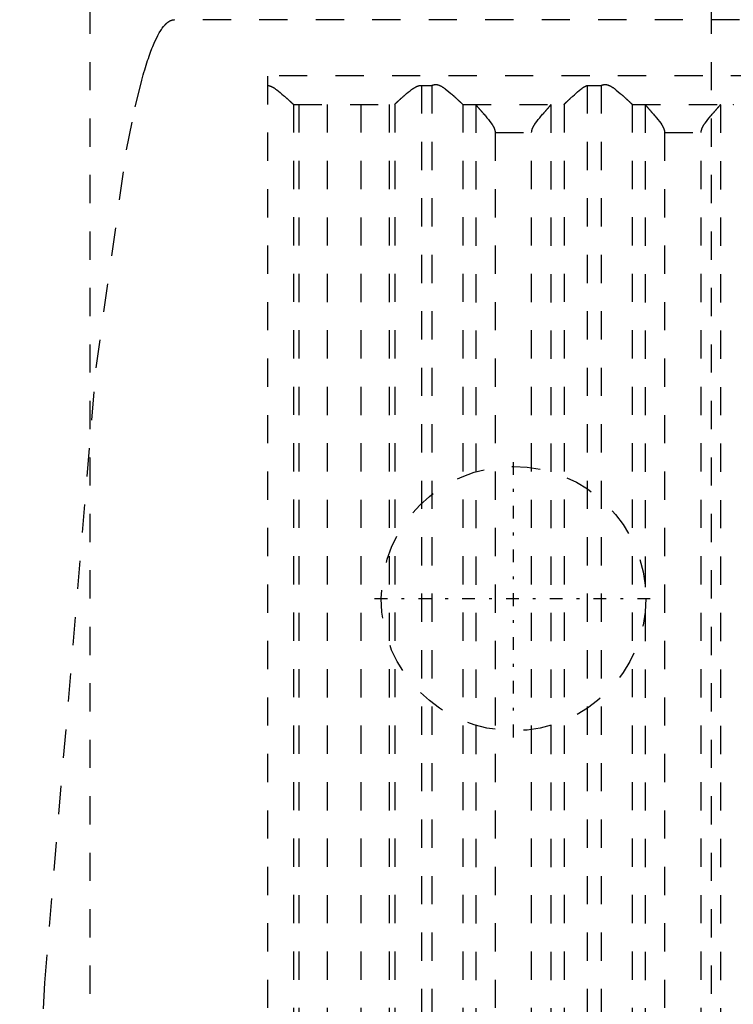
# Model space of a CAD drawing. Extents: x -100 to 100, y -58 to 429.
# Tile 5 of 12: x -32 to -7, y 51 to 86. Entities that reach past the tile are written whole.
import ezdxf

# ---------------------------------------------------------------- set-up
doc = ezdxf.new("R2010")
doc.units = 0
doc.linetypes.add('CENTER', pattern=[1.5, 0.45, -0.5, 0.05, -0.5])
doc.linetypes.add('DASHED', pattern=[2, 1, -1])
doc.layers.add('AM_3', color=7, linetype='DASHED')
doc.layers.add('AM_7', color=7, linetype='CENTER')

msp = doc.modelspace()

# ---------------------------------------------------------------- linework, layer by layer
at = {"layer": 'AM_3', "color": 6, "linetype": 'DASHED'}
for p, q in [((-8, 278), (-8, -2)), ((-30, 106), (-30, 42)), ((27, 85.5), (-27, 85.5)), ((23.7, 83.517), (-23.7, 83.517)), ((-23.7, 36.5), (-23.7, 83.517)), ((-18.26, 83.174), (-17.891, 83.174)), ((-18.26, 83.174), (-18.26, 36.5)), ((-17.891, 83.174), (-17.891, 36.5)), ((-12.392, 83.174), (-12.392, 36.5)), ((-12.392, 83.174), (-11.891, 83.174)), ((-11.891, 83.174), (-11.891, 36.5)), ((-22.794, 82.503), (-22.794, 36.5)), ((-22.787, 82.5), (-19.213, 82.5)), ((-22.596, 82.5), (-22.596, 36.5)), ((-21.6, 82.5), (-21.6, 36.5)), ((-20.4, 82.5), (-20.4, 36.5)), ((-19.404, 82.5), (-19.404, 36.5)), ((-19.206, 82.503), (-19.206, 36.5)), ((-16.797, 82.503), (-16.797, 36.5)), ((-16.79, 82.5), (-13.217, 82.5)), ((-16.333, 82.49), (-16.333, 36.51)), ((-13.674, 82.49), (-13.674, 36.51)), ((-13.21, 82.503), (-13.21, 36.5)), ((-10.797, 82.503), (-10.797, 36.5)), ((-10.79, 82.5), (-7.217, 82.5)), ((-10.333, 82.49), (-10.333, 36.51)), ((-7.674, 82.49), (-7.674, 36.51)), ((-15.649, 81.5), (-14.358, 81.5)), ((-15.649, 81.5), (-15.649, 37.5)), ((-14.358, 37.5), (-14.358, 81.5)), ((-9.649, 81.5), (-8.358, 81.5)), ((-9.649, 81.5), (-9.649, 37.5)), ((-8.358, 37.5), (-8.358, 81.5))]:
    msp.add_line(p, q, dxfattribs=at)
for points in [[(-32.483, 36.5, 0), (-31.591, 51.389, 0), (-29.774, 73.176, 0), (-28.7, 80.892, 0), (-28.391, 82.414, 0), (-28.211, 83.162, 0), (-28.16, 83.357, 0), (-28.108, 83.543, 0), (-28.083, 83.633, 0), (-28.057, 83.721, 0), (-28.005, 83.89, 0), (-27.954, 84.051, 0), (-27.928, 84.128, 0), (-27.902, 84.203, 0), (-27.851, 84.347, 0), (-27.799, 84.483, 0), (-27.774, 84.547, 0), (-27.748, 84.61, 0), (-27.696, 84.728, 0), (-27.645, 84.838, 0), (-27.593, 84.94, 0), (-27.542, 85.033, 0), (-27.49, 85.118, 0), (-27.464, 85.157, 0), (-27.438, 85.194, 0), (-27.387, 85.262, 0), (-27.357, 85.297, 0), (-27.348, 85.307, 0), (-27.34, 85.316, 0), (-27.335, 85.321, 0), (-27.331, 85.326, 0), (-27.322, 85.335, 0), (-27.314, 85.343, 0), (-27.305, 85.352, 0), (-27.297, 85.36, 0), (-27.288, 85.368, 0), (-27.284, 85.372, 0), (-27.279, 85.376, 0), (-27.271, 85.383, 0), (-27.262, 85.391, 0), (-27.254, 85.398, 0), (-27.245, 85.404, 0), (-27.236, 85.411, 0), (-27.232, 85.414, 0), (-27.228, 85.417, 0), (-27.219, 85.424, 0), (-27.211, 85.429, 0), (-27.202, 85.435, 0), (-27.193, 85.44, 0), (-27.185, 85.446, 0), (-27.181, 85.448, 0), (-27.176, 85.451, 0), (-27.168, 85.455, 0), (-27.159, 85.46, 0), (-27.155, 85.462, 0), (-27.15, 85.464, 0), (-27.142, 85.468, 0), (-27.133, 85.472, 0), (-27.129, 85.474, 0), (-27.125, 85.475, 0), (-27.116, 85.479, 0), (-27.107, 85.482, 0), (-27.099, 85.484, 0), (-27.09, 85.487, 0), (-27.082, 85.489, 0), (-27.077, 85.49, 0), (-27.073, 85.492, 0), (-27.064, 85.493, 0), (-27.056, 85.495, 0), (-27.047, 85.496, 0), (-27.039, 85.498, 0), (-27.03, 85.499, 0), (-27.026, 85.499, 0), (-27.021, 85.499, 0), (-27.013, 85.5, 0), (-27.004, 85.5, 0), (-27, 85.5, 0)], [(-27, 85.5, 0), (-27.016, 85.5, 0)], [(-23.7, 83.171, 0), (-23.693, 83.17, 0), (-23.68, 83.168, 0), (-23.667, 83.166, 0), (-23.661, 83.164, 0), (-23.654, 83.163, 0), (-23.642, 83.159, 0), (-23.629, 83.155, 0), (-23.617, 83.151, 0), (-23.605, 83.147, 0), (-23.593, 83.142, 0), (-23.587, 83.14, 0), (-23.581, 83.137, 0), (-23.569, 83.132, 0), (-23.557, 83.126, 0), (-23.545, 83.12, 0), (-23.534, 83.114, 0), (-23.522, 83.108, 0), (-23.516, 83.105, 0), (-23.511, 83.101, 0), (-23.499, 83.095, 0), (-23.488, 83.088, 0), (-23.482, 83.085, 0), (-23.477, 83.081, 0), (-23.465, 83.074, 0), (-23.454, 83.067, 0), (-23.449, 83.063, 0), (-23.443, 83.059, 0), (-23.432, 83.052, 0), (-23.421, 83.044, 0), (-23.383, 83.017, 0), (-23.319, 82.968, 0), (-23.256, 82.917, 0), (-23.196, 82.867, 0), (-23.139, 82.818, 0), (-23.112, 82.794, 0), (-23.085, 82.77, 0), (-23.055, 82.744, 0), (-23.047, 82.736, 0), (-23.039, 82.728, 0), (-23.035, 82.725, 0), (-23.031, 82.721, 0), (-23.022, 82.714, 0), (-23.014, 82.706, 0), (-23.006, 82.699, 0), (-22.998, 82.692, 0), (-22.99, 82.684, 0), (-22.986, 82.681, 0), (-22.982, 82.677, 0), (-22.975, 82.67, 0), (-22.967, 82.663, 0), (-22.96, 82.656, 0), (-22.952, 82.65, 0), (-22.945, 82.643, 0), (-22.941, 82.64, 0), (-22.938, 82.636, 0), (-22.931, 82.63, 0), (-22.924, 82.623, 0), (-22.917, 82.617, 0), (-22.91, 82.611, 0), (-22.904, 82.605, 0), (-22.9, 82.602, 0), (-22.897, 82.599, 0), (-22.891, 82.593, 0), (-22.885, 82.588, 0), (-22.879, 82.582, 0), (-22.873, 82.577, 0), (-22.868, 82.572, 0), (-22.865, 82.569, 0), (-22.862, 82.567, 0), (-22.857, 82.562, 0), (-22.852, 82.557, 0), (-22.85, 82.555, 0), (-22.847, 82.553, 0), (-22.843, 82.548, 0), (-22.838, 82.544, 0), (-22.836, 82.542, 0), (-22.834, 82.54, 0), (-22.83, 82.536, 0), (-22.826, 82.533, 0), (-22.822, 82.529, 0), (-22.818, 82.526, 0), (-22.815, 82.523, 0), (-22.813, 82.521, 0), (-22.812, 82.52, 0), (-22.809, 82.517, 0), (-22.806, 82.515, 0), (-22.804, 82.512, 0), (-22.801, 82.51, 0), (-22.799, 82.508, 0), (-22.798, 82.507, 0), (-22.797, 82.506, 0), (-22.796, 82.505, 0), (-22.794, 82.504, 0), (-22.794, 82.503, 0)], [(-19.206, 82.503, 0), (-19.206, 82.504, 0), (-19.204, 82.505, 0), (-19.202, 82.507, 0), (-19.202, 82.507, 0), (-19.201, 82.508, 0), (-19.198, 82.51, 0), (-19.196, 82.513, 0), (-19.193, 82.515, 0), (-19.19, 82.518, 0), (-19.187, 82.52, 0), (-19.186, 82.522, 0), (-19.184, 82.523, 0), (-19.181, 82.527, 0), (-19.177, 82.53, 0), (-19.173, 82.534, 0), (-19.169, 82.538, 0), (-19.165, 82.542, 0), (-19.162, 82.544, 0), (-19.16, 82.546, 0), (-19.155, 82.55, 0), (-19.151, 82.555, 0), (-19.148, 82.557, 0), (-19.145, 82.559, 0), (-19.14, 82.564, 0), (-19.135, 82.569, 0), (-19.132, 82.572, 0), (-19.129, 82.575, 0), (-19.123, 82.58, 0), (-19.117, 82.586, 0), (-19.111, 82.591, 0), (-19.105, 82.597, 0), (-19.098, 82.603, 0), (-19.095, 82.606, 0), (-19.092, 82.609, 0), (-19.085, 82.616, 0), (-19.078, 82.622, 0), (-19.071, 82.629, 0), (-19.063, 82.635, 0), (-19.056, 82.642, 0), (-19.052, 82.645, 0), (-19.049, 82.649, 0), (-19.041, 82.656, 0), (-19.033, 82.663, 0), (-19.025, 82.67, 0), (-19.018, 82.677, 0), (-19.009, 82.685, 0), (-19.005, 82.688, 0), (-19.001, 82.692, 0), (-18.993, 82.7, 0), (-18.985, 82.707, 0), (-18.976, 82.715, 0), (-18.968, 82.722, 0), (-18.96, 82.73, 0), (-18.955, 82.734, 0), (-18.951, 82.738, 0), (-18.942, 82.745, 0), (-18.934, 82.753, 0), (-18.925, 82.761, 0), (-18.916, 82.769, 0), (-18.907, 82.777, 0), (-18.903, 82.781, 0), (-18.898, 82.785, 0), (-18.889, 82.793, 0), (-18.88, 82.801, 0), (-18.875, 82.805, 0), (-18.847, 82.83, 0), (-18.787, 82.881, 0), (-18.725, 82.933, 0), (-18.66, 82.985, 0), (-18.621, 83.014, 0), (-18.61, 83.022, 0), (-18.599, 83.03, 0), (-18.593, 83.034, 0), (-18.588, 83.038, 0), (-18.576, 83.046, 0), (-18.565, 83.054, 0), (-18.554, 83.061, 0), (-18.542, 83.069, 0), (-18.531, 83.076, 0), (-18.525, 83.08, 0), (-18.519, 83.084, 0), (-18.508, 83.091, 0), (-18.496, 83.098, 0), (-18.49, 83.101, 0), (-18.484, 83.104, 0), (-18.473, 83.111, 0), (-18.461, 83.117, 0), (-18.455, 83.12, 0), (-18.449, 83.123, 0), (-18.437, 83.129, 0), (-18.425, 83.135, 0), (-18.412, 83.14, 0), (-18.4, 83.145, 0), (-18.387, 83.15, 0), (-18.381, 83.152, 0), (-18.375, 83.154, 0), (-18.362, 83.158, 0), (-18.349, 83.162, 0), (-18.336, 83.165, 0), (-18.323, 83.168, 0), (-18.309, 83.17, 0), (-18.302, 83.171, 0), (-18.295, 83.172, 0), (-18.281, 83.173, 0), (-18.267, 83.174, 0), (-18.26, 83.174, 0)], [(-17.891, 83.174, 0), (-17.884, 83.176, 0), (-17.871, 83.182, 0), (-17.857, 83.187, 0), (-17.85, 83.189, 0), (-17.843, 83.191, 0), (-17.828, 83.195, 0), (-17.814, 83.198, 0), (-17.799, 83.201, 0), (-17.783, 83.203, 0), (-17.768, 83.204, 0), (-17.76, 83.204, 0), (-17.751, 83.204, 0), (-17.735, 83.204, 0), (-17.72, 83.202, 0), (-17.705, 83.2, 0), (-17.69, 83.198, 0), (-17.675, 83.194, 0), (-17.668, 83.192, 0), (-17.661, 83.19, 0), (-17.647, 83.186, 0), (-17.633, 83.181, 0), (-17.626, 83.178, 0), (-17.619, 83.175, 0), (-17.606, 83.17, 0), (-17.592, 83.163, 0), (-17.586, 83.16, 0), (-17.579, 83.157, 0), (-17.566, 83.15, 0), (-17.553, 83.143, 0), (-17.54, 83.136, 0), (-17.527, 83.128, 0), (-17.514, 83.12, 0), (-17.508, 83.116, 0), (-17.502, 83.112, 0), (-17.489, 83.104, 0), (-17.476, 83.096, 0), (-17.464, 83.087, 0), (-17.452, 83.078, 0), (-17.439, 83.069, 0), (-17.433, 83.065, 0), (-17.427, 83.06, 0), (-17.414, 83.051, 0), (-17.402, 83.042, 0), (-17.36, 83.009, 0), (-17.288, 82.95, 0), (-17.219, 82.891, 0), (-17.186, 82.862, 0), (-17.18, 82.857, 0), (-17.17, 82.847, 0), (-17.159, 82.838, 0), (-17.154, 82.833, 0), (-17.148, 82.828, 0), (-17.138, 82.819, 0), (-17.127, 82.81, 0), (-17.117, 82.8, 0), (-17.107, 82.791, 0), (-17.097, 82.782, 0), (-17.092, 82.777, 0), (-17.087, 82.773, 0), (-17.077, 82.764, 0), (-17.068, 82.755, 0), (-17.058, 82.747, 0), (-17.048, 82.738, 0), (-17.039, 82.729, 0), (-17.034, 82.725, 0), (-17.03, 82.72, 0), (-17.02, 82.712, 0), (-17.011, 82.703, 0), (-17.002, 82.695, 0), (-16.993, 82.687, 0), (-16.984, 82.678, 0), (-16.98, 82.674, 0), (-16.975, 82.67, 0), (-16.966, 82.662, 0), (-16.958, 82.654, 0), (-16.95, 82.646, 0), (-16.941, 82.639, 0), (-16.933, 82.631, 0), (-16.929, 82.627, 0), (-16.925, 82.624, 0), (-16.918, 82.616, 0), (-16.91, 82.609, 0), (-16.903, 82.603, 0), (-16.896, 82.596, 0), (-16.889, 82.589, 0), (-16.885, 82.586, 0), (-16.882, 82.583, 0), (-16.875, 82.577, 0), (-16.869, 82.571, 0), (-16.866, 82.568, 0), (-16.863, 82.565, 0), (-16.857, 82.56, 0), (-16.851, 82.554, 0), (-16.849, 82.552, 0), (-16.846, 82.549, 0), (-16.841, 82.544, 0), (-16.836, 82.54, 0), (-16.831, 82.535, 0), (-16.827, 82.531, 0), (-16.823, 82.527, 0), (-16.821, 82.526, 0), (-16.819, 82.524, 0), (-16.815, 82.52, 0), (-16.812, 82.517, 0), (-16.809, 82.514, 0), (-16.806, 82.512, 0), (-16.803, 82.509, 0), (-16.802, 82.508, 0), (-16.801, 82.507, 0), (-16.799, 82.505, 0), (-16.797, 82.504, 0), (-16.797, 82.503, 0)], [(-13.21, 82.503, 0), (-13.21, 82.504, 0), (-13.208, 82.505, 0), (-13.207, 82.506, 0), (-13.206, 82.507, 0), (-13.205, 82.508, 0), (-13.203, 82.51, 0), (-13.201, 82.512, 0), (-13.199, 82.514, 0), (-13.196, 82.516, 0), (-13.193, 82.519, 0), (-13.192, 82.52, 0), (-13.191, 82.522, 0), (-13.187, 82.524, 0), (-13.184, 82.527, 0), (-13.181, 82.531, 0), (-13.177, 82.534, 0), (-13.173, 82.537, 0), (-13.172, 82.539, 0), (-13.17, 82.541, 0), (-13.165, 82.545, 0), (-13.161, 82.549, 0), (-13.159, 82.551, 0), (-13.157, 82.553, 0), (-13.152, 82.558, 0), (-13.147, 82.562, 0), (-13.145, 82.564, 0), (-13.142, 82.567, 0), (-13.137, 82.571, 0), (-13.132, 82.576, 0), (-13.127, 82.581, 0), (-13.121, 82.586, 0), (-13.116, 82.592, 0), (-13.113, 82.594, 0), (-13.11, 82.597, 0), (-13.104, 82.603, 0), (-13.098, 82.608, 0), (-13.092, 82.614, 0), (-13.085, 82.62, 0), (-13.079, 82.626, 0), (-13.076, 82.629, 0), (-13.072, 82.632, 0), (-13.066, 82.639, 0), (-13.059, 82.645, 0), (-13.052, 82.651, 0), (-13.045, 82.658, 0), (-13.038, 82.664, 0), (-13.034, 82.668, 0), (-13.031, 82.671, 0), (-13.024, 82.678, 0), (-13.016, 82.685, 0), (-13.009, 82.691, 0), (-13.001, 82.698, 0), (-12.994, 82.705, 0), (-12.99, 82.709, 0), (-12.986, 82.712, 0), (-12.978, 82.72, 0), (-12.971, 82.727, 0), (-12.943, 82.752, 0), (-12.919, 82.774, 0), (-12.894, 82.796, 0), (-12.842, 82.843, 0), (-12.788, 82.891, 0), (-12.731, 82.94, 0), (-12.673, 82.988, 0), (-12.613, 83.036, 0), (-12.582, 83.059, 0), (-12.552, 83.081, 0), (-12.516, 83.106, 0), (-12.505, 83.112, 0), (-12.495, 83.119, 0), (-12.489, 83.122, 0), (-12.484, 83.126, 0), (-12.474, 83.132, 0), (-12.463, 83.138, 0), (-12.452, 83.144, 0), (-12.442, 83.15, 0), (-12.431, 83.156, 0), (-12.425, 83.158, 0), (-12.42, 83.161, 0), (-12.409, 83.166, 0), (-12.398, 83.171, 0), (-12.392, 83.174, 0)], [(-11.891, 83.174, 0), (-11.884, 83.176, 0), (-11.871, 83.182, 0), (-11.857, 83.187, 0), (-11.85, 83.189, 0), (-11.843, 83.191, 0), (-11.828, 83.195, 0), (-11.814, 83.198, 0), (-11.799, 83.201, 0), (-11.783, 83.203, 0), (-11.768, 83.204, 0), (-11.76, 83.204, 0), (-11.751, 83.204, 0), (-11.735, 83.204, 0), (-11.72, 83.202, 0), (-11.705, 83.2, 0), (-11.69, 83.198, 0), (-11.675, 83.194, 0), (-11.668, 83.192, 0), (-11.661, 83.19, 0), (-11.647, 83.186, 0), (-11.633, 83.181, 0), (-11.626, 83.178, 0), (-11.619, 83.175, 0), (-11.606, 83.17, 0), (-11.592, 83.163, 0), (-11.586, 83.16, 0), (-11.579, 83.157, 0), (-11.566, 83.15, 0), (-11.553, 83.143, 0), (-11.54, 83.136, 0), (-11.527, 83.128, 0), (-11.514, 83.12, 0), (-11.508, 83.116, 0), (-11.502, 83.112, 0), (-11.489, 83.104, 0), (-11.476, 83.096, 0), (-11.464, 83.087, 0), (-11.452, 83.078, 0), (-11.439, 83.069, 0), (-11.433, 83.065, 0), (-11.427, 83.06, 0), (-11.414, 83.051, 0), (-11.402, 83.042, 0), (-11.36, 83.009, 0), (-11.288, 82.95, 0), (-11.219, 82.891, 0), (-11.186, 82.862, 0), (-11.18, 82.857, 0), (-11.17, 82.847, 0), (-11.159, 82.838, 0), (-11.154, 82.833, 0), (-11.148, 82.828, 0), (-11.138, 82.819, 0), (-11.127, 82.81, 0), (-11.117, 82.8, 0), (-11.107, 82.791, 0), (-11.097, 82.782, 0), (-11.092, 82.777, 0), (-11.087, 82.773, 0), (-11.077, 82.764, 0), (-11.068, 82.755, 0), (-11.058, 82.747, 0), (-11.048, 82.738, 0), (-11.039, 82.729, 0), (-11.034, 82.725, 0), (-11.03, 82.72, 0), (-11.02, 82.712, 0), (-11.011, 82.703, 0), (-11.002, 82.695, 0), (-10.993, 82.687, 0), (-10.984, 82.678, 0), (-10.98, 82.674, 0), (-10.975, 82.67, 0), (-10.966, 82.662, 0), (-10.958, 82.654, 0), (-10.95, 82.646, 0), (-10.941, 82.639, 0), (-10.933, 82.631, 0), (-10.929, 82.627, 0), (-10.925, 82.624, 0), (-10.918, 82.616, 0), (-10.91, 82.609, 0), (-10.903, 82.603, 0), (-10.896, 82.596, 0), (-10.889, 82.589, 0), (-10.885, 82.586, 0), (-10.882, 82.583, 0), (-10.875, 82.577, 0), (-10.869, 82.571, 0), (-10.866, 82.568, 0), (-10.863, 82.565, 0), (-10.857, 82.56, 0), (-10.851, 82.554, 0), (-10.849, 82.552, 0), (-10.846, 82.549, 0), (-10.841, 82.544, 0), (-10.836, 82.54, 0), (-10.831, 82.535, 0), (-10.827, 82.531, 0), (-10.823, 82.527, 0), (-10.821, 82.526, 0), (-10.819, 82.524, 0), (-10.815, 82.52, 0), (-10.812, 82.517, 0), (-10.809, 82.514, 0), (-10.806, 82.512, 0), (-10.803, 82.509, 0), (-10.802, 82.508, 0), (-10.801, 82.507, 0), (-10.799, 82.505, 0), (-10.797, 82.504, 0), (-10.797, 82.503, 0)], [(-22.794, 82.503, 0), (-22.792, 82.502, 0), (-22.79, 82.501, 0), (-22.788, 82.5, 0), (-22.787, 82.5, 0)], [(-19.213, 82.5, 0), (-19.212, 82.5, 0), (-19.21, 82.501, 0), (-19.208, 82.502, 0), (-19.206, 82.503, 0)], [(-16.797, 82.503, 0), (-16.796, 82.502, 0), (-16.793, 82.501, 0), (-16.791, 82.5, 0), (-16.79, 82.5, 0)], [(-16.345, 82.5, 0), (-16.343, 82.5, 0), (-16.339, 82.498, 0), (-16.335, 82.493, 0), (-16.333, 82.49, 0)], [(-16.333, 82.49, 0), (-16.332, 82.489, 0), (-16.331, 82.487, 0), (-16.329, 82.484, 0), (-16.328, 82.483, 0), (-16.327, 82.481, 0), (-16.325, 82.478, 0), (-16.322, 82.475, 0), (-16.319, 82.471, 0), (-16.316, 82.467, 0), (-16.313, 82.463, 0), (-16.311, 82.461, 0), (-16.309, 82.459, 0), (-16.306, 82.455, 0), (-16.302, 82.45, 0), (-16.298, 82.445, 0), (-16.294, 82.44, 0), (-16.289, 82.435, 0), (-16.287, 82.432, 0), (-16.284, 82.429, 0), (-16.28, 82.423, 0), (-16.275, 82.417, 0), (-16.272, 82.414, 0), (-16.269, 82.411, 0), (-16.264, 82.405, 0), (-16.258, 82.399, 0), (-16.256, 82.396, 0), (-16.253, 82.392, 0), (-16.247, 82.386, 0), (-16.241, 82.379, 0), (-16.235, 82.372, 0), (-16.229, 82.365, 0), (-16.223, 82.357, 0), (-16.219, 82.354, 0), (-16.216, 82.35, 0), (-16.21, 82.343, 0), (-16.203, 82.335, 0), (-16.196, 82.328, 0), (-16.19, 82.32, 0), (-16.183, 82.312, 0), (-16.179, 82.308, 0), (-16.176, 82.304, 0), (-16.169, 82.296, 0), (-16.162, 82.288, 0), (-16.154, 82.28, 0), (-16.147, 82.271, 0), (-16.14, 82.263, 0), (-16.136, 82.259, 0), (-16.132, 82.254, 0), (-16.124, 82.246, 0), (-16.117, 82.237, 0), (-16.109, 82.228, 0), (-16.101, 82.219, 0), (-16.093, 82.21, 0), (-16.089, 82.205, 0), (-16.085, 82.201, 0), (-16.077, 82.191, 0), (-16.069, 82.182, 0), (-16.04, 82.149, 0), (-16.015, 82.119, 0), (-15.99, 82.09, 0), (-15.938, 82.028, 0), (-15.886, 81.965, 0), (-15.836, 81.9, 0), (-15.788, 81.834, 0), (-15.761, 81.795, 0), (-15.754, 81.784, 0), (-15.747, 81.772, 0), (-15.743, 81.767, 0), (-15.74, 81.761, 0), (-15.733, 81.75, 0), (-15.726, 81.738, 0), (-15.723, 81.732, 0), (-15.719, 81.726, 0), (-15.713, 81.715, 0), (-15.707, 81.703, 0), (-15.704, 81.697, 0), (-15.701, 81.691, 0), (-15.695, 81.679, 0), (-15.689, 81.667, 0), (-15.684, 81.655, 0), (-15.679, 81.643, 0), (-15.674, 81.63, 0), (-15.672, 81.624, 0), (-15.67, 81.617, 0), (-15.665, 81.605, 0), (-15.662, 81.592, 0), (-15.658, 81.578, 0), (-15.656, 81.565, 0), (-15.653, 81.551, 0), (-15.652, 81.544, 0), (-15.651, 81.537, 0), (-15.65, 81.522, 0), (-15.649, 81.508, 0), (-15.649, 81.5, 0)], [(-14.358, 81.5, 0), (-14.358, 81.508, 0), (-14.357, 81.522, 0), (-14.356, 81.537, 0), (-14.355, 81.544, 0), (-14.354, 81.551, 0), (-14.351, 81.565, 0), (-14.349, 81.578, 0), (-14.345, 81.592, 0), (-14.342, 81.605, 0), (-14.337, 81.617, 0), (-14.335, 81.624, 0), (-14.333, 81.63, 0), (-14.328, 81.643, 0), (-14.323, 81.655, 0), (-14.318, 81.667, 0), (-14.312, 81.679, 0), (-14.306, 81.691, 0), (-14.303, 81.697, 0), (-14.3, 81.703, 0), (-14.294, 81.715, 0), (-14.288, 81.726, 0), (-14.284, 81.732, 0), (-14.281, 81.738, 0), (-14.274, 81.75, 0), (-14.267, 81.761, 0), (-14.264, 81.767, 0), (-14.26, 81.772, 0), (-14.253, 81.784, 0), (-14.246, 81.795, 0), (-14.219, 81.834, 0), (-14.171, 81.9, 0), (-14.121, 81.965, 0), (-14.069, 82.028, 0), (-14.017, 82.09, 0), (-13.992, 82.119, 0), (-13.967, 82.149, 0), (-13.938, 82.182, 0), (-13.93, 82.191, 0), (-13.922, 82.201, 0), (-13.918, 82.205, 0), (-13.914, 82.21, 0), (-13.906, 82.219, 0), (-13.898, 82.228, 0), (-13.89, 82.237, 0), (-13.883, 82.246, 0), (-13.875, 82.254, 0), (-13.871, 82.259, 0), (-13.867, 82.263, 0), (-13.86, 82.271, 0), (-13.853, 82.28, 0), (-13.845, 82.288, 0), (-13.838, 82.296, 0), (-13.831, 82.304, 0), (-13.828, 82.308, 0), (-13.824, 82.312, 0), (-13.817, 82.32, 0), (-13.811, 82.328, 0), (-13.804, 82.335, 0), (-13.797, 82.343, 0), (-13.791, 82.35, 0), (-13.788, 82.354, 0), (-13.784, 82.357, 0), (-13.778, 82.365, 0), (-13.772, 82.372, 0), (-13.766, 82.379, 0), (-13.76, 82.386, 0), (-13.754, 82.392, 0), (-13.751, 82.396, 0), (-13.749, 82.399, 0), (-13.743, 82.405, 0), (-13.738, 82.411, 0), (-13.735, 82.414, 0), (-13.732, 82.417, 0), (-13.727, 82.423, 0), (-13.723, 82.429, 0), (-13.72, 82.432, 0), (-13.718, 82.435, 0), (-13.713, 82.44, 0), (-13.709, 82.445, 0), (-13.705, 82.45, 0), (-13.701, 82.455, 0), (-13.698, 82.459, 0), (-13.696, 82.461, 0), (-13.694, 82.463, 0), (-13.691, 82.467, 0), (-13.688, 82.471, 0), (-13.685, 82.475, 0), (-13.682, 82.478, 0), (-13.68, 82.481, 0), (-13.679, 82.483, 0), (-13.678, 82.484, 0), (-13.676, 82.487, 0), (-13.675, 82.489, 0), (-13.674, 82.49, 0)], [(-13.674, 82.49, 0), (-13.672, 82.493, 0), (-13.668, 82.498, 0), (-13.664, 82.5, 0), (-13.662, 82.5, 0)], [(-13.217, 82.5, 0), (-13.216, 82.5, 0), (-13.214, 82.501, 0), (-13.211, 82.502, 0), (-13.21, 82.503, 0)], [(-10.797, 82.503, 0), (-10.796, 82.502, 0), (-10.793, 82.501, 0), (-10.791, 82.5, 0), (-10.79, 82.5, 0)], [(-10.345, 82.5, 0), (-10.343, 82.5, 0), (-10.339, 82.498, 0), (-10.335, 82.493, 0), (-10.333, 82.49, 0)], [(-10.333, 82.49, 0), (-10.332, 82.489, 0), (-10.331, 82.487, 0), (-10.329, 82.484, 0), (-10.328, 82.483, 0), (-10.327, 82.481, 0), (-10.325, 82.478, 0), (-10.322, 82.475, 0), (-10.319, 82.471, 0), (-10.316, 82.467, 0), (-10.313, 82.463, 0), (-10.311, 82.461, 0), (-10.309, 82.459, 0), (-10.306, 82.455, 0), (-10.302, 82.45, 0), (-10.298, 82.445, 0), (-10.294, 82.44, 0), (-10.289, 82.435, 0), (-10.287, 82.432, 0), (-10.284, 82.429, 0), (-10.28, 82.423, 0), (-10.275, 82.417, 0), (-10.272, 82.414, 0), (-10.269, 82.411, 0), (-10.264, 82.405, 0), (-10.258, 82.399, 0), (-10.256, 82.396, 0), (-10.253, 82.392, 0), (-10.247, 82.386, 0), (-10.241, 82.379, 0), (-10.235, 82.372, 0), (-10.229, 82.365, 0), (-10.223, 82.357, 0), (-10.219, 82.354, 0), (-10.216, 82.35, 0), (-10.21, 82.343, 0), (-10.203, 82.335, 0), (-10.196, 82.328, 0), (-10.19, 82.32, 0), (-10.183, 82.312, 0), (-10.179, 82.308, 0), (-10.176, 82.304, 0), (-10.169, 82.296, 0), (-10.162, 82.288, 0), (-10.154, 82.28, 0), (-10.147, 82.271, 0), (-10.14, 82.263, 0), (-10.136, 82.259, 0), (-10.132, 82.254, 0), (-10.124, 82.246, 0), (-10.117, 82.237, 0), (-10.109, 82.228, 0), (-10.101, 82.219, 0), (-10.093, 82.21, 0), (-10.089, 82.205, 0), (-10.085, 82.201, 0), (-10.077, 82.191, 0), (-10.069, 82.182, 0), (-10.04, 82.149, 0), (-10.015, 82.119, 0), (-9.99, 82.09, 0), (-9.938, 82.028, 0), (-9.886, 81.965, 0), (-9.836, 81.9, 0), (-9.788, 81.834, 0), (-9.761, 81.795, 0), (-9.754, 81.784, 0), (-9.747, 81.772, 0), (-9.743, 81.767, 0), (-9.74, 81.761, 0), (-9.733, 81.75, 0), (-9.726, 81.738, 0), (-9.723, 81.732, 0), (-9.719, 81.726, 0), (-9.713, 81.715, 0), (-9.707, 81.703, 0), (-9.704, 81.697, 0), (-9.701, 81.691, 0), (-9.695, 81.679, 0), (-9.689, 81.667, 0), (-9.684, 81.655, 0), (-9.679, 81.643, 0), (-9.674, 81.63, 0), (-9.672, 81.624, 0), (-9.67, 81.617, 0), (-9.665, 81.605, 0), (-9.662, 81.592, 0), (-9.658, 81.578, 0), (-9.656, 81.565, 0), (-9.653, 81.551, 0), (-9.652, 81.544, 0), (-9.651, 81.537, 0), (-9.65, 81.522, 0), (-9.649, 81.508, 0), (-9.649, 81.5, 0)], [(-8.358, 81.5, 0), (-8.358, 81.508, 0), (-8.357, 81.522, 0), (-8.356, 81.537, 0), (-8.355, 81.544, 0), (-8.354, 81.551, 0), (-8.351, 81.565, 0), (-8.349, 81.578, 0), (-8.345, 81.592, 0), (-8.342, 81.605, 0), (-8.337, 81.617, 0), (-8.335, 81.624, 0), (-8.333, 81.63, 0), (-8.328, 81.643, 0), (-8.323, 81.655, 0), (-8.318, 81.667, 0), (-8.312, 81.679, 0), (-8.306, 81.691, 0), (-8.303, 81.697, 0), (-8.3, 81.703, 0), (-8.294, 81.715, 0), (-8.288, 81.726, 0), (-8.284, 81.732, 0), (-8.281, 81.738, 0), (-8.274, 81.75, 0), (-8.267, 81.761, 0), (-8.264, 81.767, 0), (-8.26, 81.772, 0), (-8.253, 81.784, 0), (-8.246, 81.795, 0), (-8.219, 81.834, 0), (-8.171, 81.9, 0), (-8.121, 81.965, 0), (-8.069, 82.028, 0), (-8.017, 82.09, 0), (-7.992, 82.119, 0), (-7.967, 82.149, 0), (-7.938, 82.182, 0), (-7.93, 82.191, 0), (-7.922, 82.201, 0), (-7.918, 82.205, 0), (-7.914, 82.21, 0), (-7.906, 82.219, 0), (-7.898, 82.228, 0), (-7.89, 82.237, 0), (-7.883, 82.246, 0), (-7.875, 82.254, 0), (-7.871, 82.259, 0), (-7.867, 82.263, 0), (-7.86, 82.271, 0), (-7.853, 82.28, 0), (-7.845, 82.288, 0), (-7.838, 82.296, 0), (-7.831, 82.304, 0), (-7.828, 82.308, 0), (-7.824, 82.312, 0), (-7.817, 82.32, 0), (-7.811, 82.328, 0), (-7.804, 82.335, 0), (-7.797, 82.343, 0), (-7.791, 82.35, 0), (-7.788, 82.354, 0), (-7.784, 82.357, 0), (-7.778, 82.365, 0), (-7.772, 82.372, 0), (-7.766, 82.379, 0), (-7.76, 82.386, 0), (-7.754, 82.392, 0), (-7.751, 82.396, 0), (-7.749, 82.399, 0), (-7.743, 82.405, 0), (-7.738, 82.411, 0), (-7.735, 82.414, 0), (-7.732, 82.417, 0), (-7.727, 82.423, 0), (-7.723, 82.429, 0), (-7.72, 82.432, 0), (-7.718, 82.435, 0), (-7.713, 82.44, 0), (-7.709, 82.445, 0), (-7.705, 82.45, 0), (-7.701, 82.455, 0), (-7.698, 82.459, 0), (-7.696, 82.461, 0), (-7.694, 82.463, 0), (-7.691, 82.467, 0), (-7.688, 82.471, 0), (-7.685, 82.475, 0), (-7.682, 82.478, 0), (-7.68, 82.481, 0), (-7.679, 82.483, 0), (-7.678, 82.484, 0), (-7.676, 82.487, 0), (-7.675, 82.489, 0), (-7.674, 82.49, 0)], [(-7.674, 82.49, 0), (-7.672, 82.493, 0), (-7.668, 82.498, 0), (-7.664, 82.5, 0), (-7.662, 82.5, 0)], [(-7.217, 82.5, 0), (-7.216, 82.5, 0), (-7.214, 82.501, 0), (-7.211, 82.502, 0), (-7.21, 82.503, 0)]]:
    msp.add_polyline3d(points, dxfattribs=at)
msp.add_circle((-15, 65), 4.681, dxfattribs=at)
at = {"layer": 'AM_7', "color": 4, "linetype": 'CENTER'}
for p, q in [((-15, 60.085), (-15, 69.915)), ((-19.915, 65), (-10.085, 65))]:
    msp.add_line(p, q, dxfattribs=at)

doc.saveas('drawing.dxf')
